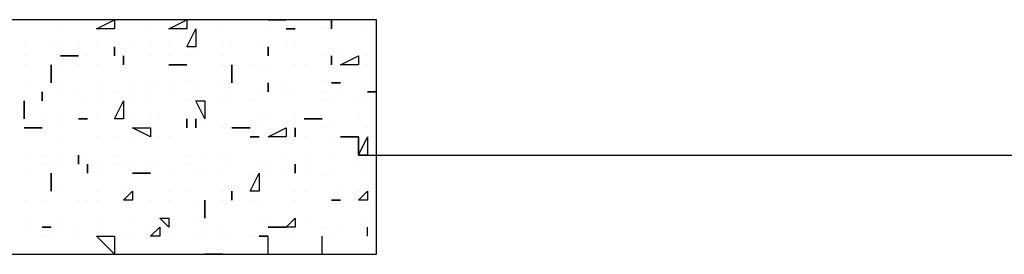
# Model space of a CAD drawing. Header units: millimetres. Extents: x -2765404 to 1548445, y -374876 to 1313256.
# Tile 64 of 77: x 48820 to 49146, y -78207 to -78129. Entities that reach past the tile are written whole.
import ezdxf

# ---------------------------------------------------------------- set-up
doc = ezdxf.new("R2010")
doc.units = ezdxf.units.MM
doc.layers.add('PDF _PDF _HATCH', color=7, linetype='Continuous')
doc.layers.add('PDF _PDF _SECTION', color=7, linetype='Continuous')

msp = doc.modelspace()

# ---------------------------------------------------------------- linework, layer by layer
at = {"layer": 'PDF _PDF _HATCH', "color": 8, "lineweight": 25, "true_color": 0x7f7f7f}
for points in [[(48821.5, -78128.99), (48821.5, -78128.99)], [(48845.45, -78128.99), (48845.45, -78128.99)], [(48878.38, -78128.99), (48878.38, -78128.99)], [(48881.37, -78128.99), (48881.37, -78128.99)], [(48887.36, -78128.99), (48887.36, -78128.99)], [(48902.33, -78128.99), (48908.32, -78128.99)], [(48908.32, -78128.99), (48908.32, -78128.99)], [(48923.29, -78128.99), (48923.29, -78131.98), (48923.29, -78128.99)], [(48926.28, -78128.99), (48926.28, -78128.99)], [(48833.48, -78131.98), (48833.48, -78131.98)], [(48851.44, -78131.98), (48851.44, -78131.98)], [(48863.41, -78131.98), (48863.41, -78131.98)], [(48863.41, -78131.98), (48863.41, -78131.98)], [(48875.39, -78131.98), (48875.39, -78131.98)], [(48887.36, -78131.98), (48887.36, -78131.98)], [(48902.33, -78131.98), (48902.33, -78131.98)], [(48911.31, -78131.98), (48908.32, -78131.98), (48911.31, -78131.98)], [(48908.32, -78131.98), (48908.32, -78131.98)], [(48920.29, -78131.98), (48920.29, -78131.98)], [(48923.29, -78131.98), (48923.29, -78131.98)], [(48923.29, -78131.98), (48923.29, -78131.98)], [(48935.26, -78131.98), (48935.26, -78131.98)], [(48938.25, -78131.98), (48938.25, -78131.98)], [(48821.5, -78137.97), (48821.5, -78137.97)], [(48821.5, -78137.97), (48821.5, -78137.97)], [(48830.48, -78137.97), (48830.48, -78137.97)], [(48833.48, -78137.97), (48833.48, -78137.97)], [(48839.46, -78137.97), (48839.46, -78137.97)], [(48845.45, -78137.97), (48845.45, -78137.97)], [(48851.44, -78137.97), (48851.44, -78140.96), (48851.44, -78137.97)], [(48851.44, -78137.97), (48851.44, -78137.97)], [(48851.44, -78137.97), (48851.44, -78137.97)], [(48857.43, -78137.97), (48857.43, -78137.97)], [(48863.41, -78137.97), (48863.41, -78137.97)], [(48869.4, -78137.97), (48869.4, -78137.97)], [(48878.38, -78137.97), (48878.38, -78137.97)], [(48887.36, -78137.97), (48887.36, -78137.97)], [(48887.36, -78137.97), (48887.36, -78137.97)], [(48890.36, -78137.97), (48890.36, -78137.97)], [(48899.34, -78137.97), (48899.34, -78137.97)], [(48902.33, -78137.97), (48902.33, -78140.96), (48902.33, -78137.97)], [(48902.33, -78137.97), (48902.33, -78137.97)], [(48902.33, -78137.97), (48902.33, -78137.97)], [(48908.32, -78137.97), (48908.32, -78137.97)], [(48911.31, -78137.97), (48911.31, -78137.97)], [(48821.5, -78140.96), (48821.5, -78140.96)], [(48839.46, -78140.96), (48833.48, -78140.96), (48839.46, -78140.96)], [(48839.46, -78140.96), (48839.46, -78140.96)], [(48842.46, -78140.96), (48842.46, -78140.96)], [(48851.44, -78140.96), (48851.44, -78140.96)], [(48854.43, -78140.96), (48854.43, -78143.95), (48854.43, -78140.96)], [(48854.43, -78140.96), (48854.43, -78140.96)], [(48863.41, -78140.96), (48863.41, -78140.96)], [(48869.4, -78140.96), (48869.4, -78140.96)], [(48875.39, -78140.96), (48875.39, -78140.96)], [(48878.38, -78140.96), (48878.38, -78140.96)], [(48887.36, -78140.96), (48887.36, -78140.96)], [(48887.36, -78140.96), (48887.36, -78140.96)], [(48887.36, -78140.96), (48887.36, -78140.96)], [(48902.33, -78140.96), (48902.33, -78140.96)], [(48920.29, -78140.96), (48920.29, -78140.96)], [(48923.29, -78140.96), (48923.29, -78140.96)], [(48923.29, -78140.96), (48923.29, -78143.95), (48923.29, -78140.96)], [(48923.29, -78140.96), (48923.29, -78140.96)], [(48926.28, -78140.96), (48926.28, -78140.96)], [(48932.27, -78140.96), (48932.27, -78140.96)], [(48932.27, -78140.96), (48932.27, -78140.96)], [(48935.26, -78140.96), (48935.26, -78140.96)], [(48938.25, -78140.96), (48938.25, -78140.96)], [(48821.5, -78143.95), (48821.5, -78143.95)], [(48830.48, -78143.95), (48830.48, -78143.95)], [(48830.48, -78143.95), (48830.48, -78149.94), (48830.48, -78143.95)], [(48830.48, -78143.95), (48830.48, -78143.95)], [(48833.48, -78143.95), (48833.48, -78143.95)], [(48839.46, -78143.95), (48839.46, -78143.95)], [(48845.45, -78143.95), (48845.45, -78143.95)], [(48845.45, -78143.95), (48845.45, -78143.95)], [(48854.43, -78143.95), (48854.43, -78143.95)], [(48875.39, -78143.95), (48869.4, -78143.95), (48875.39, -78143.95)], [(48875.39, -78143.95), (48875.39, -78143.95)], [(48887.36, -78143.95), (48887.36, -78143.95)], [(48890.36, -78143.95), (48890.36, -78149.94), (48890.36, -78143.95)], [(48896.34, -78143.95), (48896.34, -78143.95)], [(48899.34, -78143.95), (48899.34, -78143.95)], [(48899.34, -78143.95), (48899.34, -78143.95)], [(48902.33, -78143.95), (48902.33, -78143.95)], [(48911.31, -78143.95), (48911.31, -78143.95)], [(48911.31, -78143.95), (48911.31, -78143.95)], [(48914.31, -78143.95), (48914.31, -78143.95)], [(48935.26, -78143.95), (48935.26, -78143.95)], [(48821.5, -78149.94), (48821.5, -78149.94)], [(48833.48, -78149.94), (48833.48, -78149.94)], [(48845.45, -78149.94), (48845.45, -78149.94)], [(48857.43, -78149.94), (48857.43, -78149.94)], [(48863.41, -78149.94), (48863.41, -78149.94)], [(48863.41, -78149.94), (48863.41, -78149.94)], [(48866.41, -78149.94), (48866.41, -78149.94)], [(48866.41, -78149.94), (48866.41, -78149.94)], [(48866.41, -78149.94), (48866.41, -78149.94)], [(48869.4, -78149.94), (48869.4, -78149.94)], [(48869.4, -78149.94), (48869.4, -78149.94)], [(48875.39, -78149.94), (48875.39, -78149.94)], [(48878.38, -78149.94), (48878.38, -78149.94)], [(48887.36, -78149.94), (48887.36, -78149.94)], [(48887.36, -78149.94), (48887.36, -78149.94)], [(48890.36, -78149.94), (48890.36, -78149.94)], [(48902.33, -78149.94), (48902.33, -78149.94)], [(48902.33, -78149.94), (48902.33, -78152.93), (48902.33, -78149.94)], [(48908.32, -78149.94), (48908.32, -78149.94)], [(48908.32, -78149.94), (48908.32, -78149.94)], [(48908.32, -78149.94), (48908.32, -78149.94)], [(48920.29, -78149.94), (48920.29, -78149.94)], [(48926.28, -78149.94), (48923.29, -78149.94), (48926.28, -78149.94)], [(48923.29, -78149.94), (48923.29, -78149.94)], [(48926.28, -78149.94), (48926.28, -78149.94)], [(48935.26, -78149.94), (48935.26, -78149.94)], [(48935.26, -78149.94), (48935.26, -78149.94)], [(48827.49, -78152.93), (48827.49, -78155.93), (48827.49, -78152.93)], [(48827.49, -78152.93), (48827.49, -78152.93)], [(48833.48, -78152.93), (48833.48, -78152.93)], [(48833.48, -78152.93), (48833.48, -78152.93)], [(48839.46, -78152.93), (48839.46, -78152.93)], [(48839.46, -78152.93), (48839.46, -78152.93)], [(48845.45, -78152.93), (48845.45, -78152.93)], [(48851.44, -78152.93), (48851.44, -78152.93)], [(48851.44, -78152.93), (48851.44, -78152.93)], [(48857.43, -78152.93), (48857.43, -78152.93)], [(48863.41, -78152.93), (48863.41, -78152.93)], [(48869.4, -78152.93), (48869.4, -78152.93)], [(48878.38, -78152.93), (48878.38, -78152.93)], [(48890.36, -78152.93), (48890.36, -78152.93)], [(48890.36, -78152.93), (48890.36, -78152.93)], [(48899.34, -78152.93), (48899.34, -78152.93)], [(48899.34, -78152.93), (48899.34, -78152.93)], [(48902.33, -78152.93), (48902.33, -78152.93)], [(48908.32, -78152.93), (48908.32, -78152.93)], [(48908.32, -78152.93), (48908.32, -78152.93)], [(48911.31, -78152.93), (48911.31, -78152.93)], [(48911.31, -78152.93), (48911.31, -78152.93)], [(48920.29, -78152.93), (48920.29, -78152.93)], [(48926.28, -78152.93), (48926.28, -78152.93)], [(48926.28, -78152.93), (48926.28, -78152.93)], [(48938.25, -78152.93), (48935.26, -78152.93), (48938.25, -78152.93)], [(48938.25, -78152.93), (48938.25, -78152.93)], [(48938.25, -78152.93), (48938.25, -78152.93)], [(48821.5, -78155.93), (48821.5, -78161.92), (48821.5, -78155.93)], [(48821.5, -78155.93), (48821.5, -78155.93)], [(48827.49, -78155.93), (48827.49, -78155.93)], [(48827.49, -78155.93), (48827.49, -78155.93)], [(48842.46, -78155.93), (48842.46, -78155.93)], [(48845.45, -78155.93), (48845.45, -78155.93)], [(48845.45, -78155.93), (48845.45, -78155.93)], [(48845.45, -78155.93), (48845.45, -78155.93)], [(48857.43, -78155.93), (48857.43, -78155.93)], [(48863.41, -78155.93), (48863.41, -78155.93)], [(48875.39, -78155.93), (48875.39, -78155.93)], [(48875.39, -78155.93), (48875.39, -78155.93)], [(48878.38, -78155.93), (48878.38, -78155.93)], [(48887.36, -78155.93), (48887.36, -78155.93)], [(48890.36, -78155.93), (48890.36, -78155.93)], [(48896.34, -78155.93), (48896.34, -78155.93)], [(48920.29, -78155.93), (48920.29, -78155.93)], [(48923.29, -78155.93), (48923.29, -78155.93)], [(48932.27, -78155.93), (48932.27, -78155.93)], [(48932.27, -78155.93), (48932.27, -78155.93)], [(48935.26, -78155.93), (48935.26, -78155.93)], [(48821.5, -78161.92), (48821.5, -78161.92)], [(48827.49, -78161.92), (48827.49, -78161.92)], [(48833.48, -78161.92), (48833.48, -78161.92)], [(48842.46, -78161.92), (48839.46, -78161.92), (48842.46, -78161.92)], [(48842.46, -78161.92), (48842.46, -78161.92)], [(48842.46, -78161.92), (48842.46, -78161.92)], [(48842.46, -78161.92), (48842.46, -78161.92)], [(48845.45, -78161.92), (48845.45, -78161.92)], [(48845.45, -78161.92), (48845.45, -78161.92)], [(48854.43, -78161.92), (48854.43, -78161.92)], [(48857.43, -78161.92), (48857.43, -78161.92)], [(48857.43, -78161.92), (48857.43, -78161.92)], [(48857.43, -78161.92), (48857.43, -78161.92)], [(48857.43, -78161.92), (48857.43, -78161.92)], [(48863.41, -78161.92), (48863.41, -78161.92)], [(48866.41, -78161.92), (48866.41, -78161.92)], [(48875.39, -78161.92), (48875.39, -78164.91), (48875.39, -78161.92)], [(48878.38, -78161.92), (48878.38, -78164.91), (48878.38, -78161.92)], [(48899.34, -78161.92), (48899.34, -78161.92)], [(48902.33, -78161.92), (48902.33, -78161.92)], [(48911.31, -78161.92), (48911.31, -78161.92)], [(48920.29, -78161.92), (48914.31, -78161.92), (48920.29, -78161.92)], [(48914.31, -78161.92), (48914.31, -78161.92)], [(48914.31, -78161.92), (48914.31, -78161.92)], [(48920.29, -78161.92), (48920.29, -78161.92)], [(48920.29, -78161.92), (48920.29, -78161.92)], [(48932.27, -78161.92), (48932.27, -78161.92)], [(48827.49, -78164.91), (48821.5, -78164.91), (48827.49, -78164.91)], [(48821.5, -78164.91), (48821.5, -78164.91)], [(48827.49, -78164.91), (48827.49, -78164.91)], [(48827.49, -78164.91), (48827.49, -78164.91)], [(48833.48, -78164.91), (48833.48, -78164.91)], [(48833.48, -78164.91), (48833.48, -78164.91)], [(48857.43, -78164.91), (48857.43, -78164.91)], [(48875.39, -78164.91), (48875.39, -78164.91)], [(48875.39, -78164.91), (48875.39, -78164.91)], [(48878.38, -78164.91), (48878.38, -78164.91)], [(48881.37, -78164.91), (48881.37, -78164.91)], [(48881.37, -78164.91), (48881.37, -78164.91)], [(48887.36, -78164.91), (48887.36, -78164.91)], [(48887.36, -78164.91), (48887.36, -78164.91)], [(48896.34, -78164.91), (48890.36, -78164.91), (48896.34, -78164.91)], [(48890.36, -78164.91), (48890.36, -78164.91)], [(48896.34, -78164.91), (48896.34, -78164.91)], [(48896.34, -78164.91), (48896.34, -78164.91)], [(48899.34, -78164.91), (48899.34, -78164.91)], [(48908.32, -78164.91), (48908.32, -78164.91)], [(48911.31, -78164.91), (48911.31, -78167.9), (48911.31, -78164.91)], [(48920.29, -78164.91), (48920.29, -78164.91)], [(48923.29, -78164.91), (48923.29, -78164.91)], [(48935.26, -78164.91), (48935.26, -78164.91)], [(48935.26, -78164.91), (48935.26, -78164.91)], [(48833.48, -78167.9), (48833.48, -78167.9)], [(48845.45, -78167.9), (48845.45, -78167.9)], [(48851.44, -78167.9), (48851.44, -78167.9)], [(48857.43, -78167.9), (48857.43, -78167.9)], [(48857.43, -78167.9), (48857.43, -78167.9)], [(48866.41, -78167.9), (48866.41, -78167.9)], [(48869.4, -78167.9), (48869.4, -78167.9)], [(48899.34, -78167.9), (48896.34, -78167.9), (48899.34, -78167.9)], [(48896.34, -78167.9), (48896.34, -78167.9)], [(48899.34, -78167.9), (48899.34, -78167.9)], [(48911.31, -78167.9), (48911.31, -78167.9)], [(48911.31, -78167.9), (48911.31, -78167.9)], [(48914.31, -78167.9), (48914.31, -78167.9)], [(48923.29, -78167.9), (48923.29, -78167.9)], [(48932.27, -78167.9), (48926.28, -78167.9), (48932.27, -78167.9)], [(48932.27, -78167.9), (48932.27, -78167.9)], [(48932.27, -78167.9), (48932.27, -78167.9)], [(48932.27, -78167.9), (48932.27, -78173.89), (48932.27, -78167.9)], [(48821.5, -78173.89), (48821.5, -78173.89)], [(48821.5, -78173.89), (48821.5, -78173.89)], [(48827.49, -78173.89), (48827.49, -78173.89)], [(48827.49, -78176.88), (48827.49, -78176.88)], [(48827.49, -78176.88), (48827.49, -78176.88)], [(48827.49, -78176.88), (48827.49, -78176.88)], [(48827.49, -78176.88), (48827.49, -78176.88)], [(48830.48, -78176.88), (48830.48, -78176.88)], [(48833.48, -78173.89), (48833.48, -78173.89)], [(48833.48, -78173.89), (48833.48, -78173.89)], [(48833.48, -78176.88), (48833.48, -78176.88)], [(48839.46, -78173.89), (48839.46, -78173.89)], [(48839.46, -78173.89), (48839.46, -78176.88), (48839.46, -78173.89)], [(48842.46, -78173.89), (48842.46, -78173.89)], [(48842.46, -78176.88), (48842.46, -78179.88), (48842.46, -78176.88)], [(48842.46, -78176.88), (48842.46, -78176.88)], [(48845.45, -78176.88), (48845.45, -78176.88)], [(48851.44, -78173.89), (48851.44, -78173.89)], [(48851.44, -78176.88), (48851.44, -78176.88)], [(48854.43, -78176.88), (48854.43, -78176.88)], [(48857.43, -78176.88), (48857.43, -78176.88)], [(48857.43, -78176.88), (48857.43, -78176.88)], [(48863.41, -78176.88), (48863.41, -78176.88)], [(48866.41, -78176.88), (48866.41, -78176.88)], [(48875.39, -78173.89), (48875.39, -78173.89)], [(48875.39, -78176.88), (48875.39, -78176.88)], [(48875.39, -78176.88), (48875.39, -78176.88)], [(48875.39, -78176.88), (48875.39, -78176.88)], [(48875.39, -78176.88), (48875.39, -78176.88)], [(48875.39, -78176.88), (48875.39, -78176.88)], [(48881.37, -78173.89), (48881.37, -78173.89)], [(48887.36, -78173.89), (48887.36, -78173.89)], [(48890.36, -78173.89), (48890.36, -78173.89)], [(48890.36, -78176.88), (48890.36, -78176.88)], [(48899.34, -78176.88), (48899.34, -78176.88)], [(48899.34, -78176.88), (48899.34, -78176.88)], [(48902.33, -78176.88), (48902.33, -78176.88)], [(48908.32, -78173.89), (48908.32, -78173.89)], [(48911.31, -78176.88), (48911.31, -78176.88)], [(48911.31, -78176.88), (48911.31, -78179.88), (48911.31, -78176.88)], [(48911.31, -78176.88), (48911.31, -78176.88)], [(48914.31, -78173.89), (48914.31, -78173.89)], [(48914.31, -78176.88), (48914.31, -78176.88)], [(48923.29, -78173.89), (48923.29, -78173.89)], [(48932.27, -78173.89), (48932.27, -78173.89)], [(48932.27, -78176.88), (48932.27, -78176.88)], [(48932.27, -78176.88), (48932.27, -78176.88)], [(48935.26, -78173.89), (48935.26, -78173.89)], [(48935.26, -78176.88), (48935.26, -78176.88)], [(48938.25, -78176.88), (48938.25, -78176.88)], [(48821.5, -78179.88), (48821.5, -78179.88)], [(48830.48, -78179.88), (48830.48, -78185.86), (48830.48, -78179.88)], [(48830.48, -78179.88), (48830.48, -78179.88)], [(48842.46, -78179.88), (48842.46, -78179.88)], [(48845.45, -78179.88), (48845.45, -78179.88)], [(48863.41, -78179.88), (48857.43, -78179.88), (48863.41, -78179.88)], [(48863.41, -78179.88), (48863.41, -78179.88)], [(48869.4, -78179.88), (48869.4, -78179.88)], [(48869.4, -78179.88), (48869.4, -78179.88)], [(48878.38, -78179.88), (48878.38, -78179.88)], [(48878.38, -78179.88), (48878.38, -78179.88)], [(48878.38, -78179.88), (48878.38, -78179.88)], [(48881.37, -78179.88), (48881.37, -78179.88)], [(48887.36, -78179.88), (48887.36, -78179.88)], [(48887.36, -78179.88), (48887.36, -78179.88)], [(48896.34, -78179.88), (48896.34, -78179.88)], [(48902.33, -78179.88), (48902.33, -78179.88)], [(48908.32, -78179.88), (48908.32, -78179.88)], [(48908.32, -78179.88), (48908.32, -78179.88)], [(48908.32, -78179.88), (48908.32, -78179.88)], [(48914.31, -78179.88), (48914.31, -78179.88)], [(48920.29, -78179.88), (48920.29, -78179.88)], [(48923.29, -78179.88), (48923.29, -78179.88)], [(48923.29, -78179.88), (48923.29, -78179.88)], [(48935.26, -78179.88), (48935.26, -78179.88)], [(48935.26, -78179.88), (48935.26, -78179.88)], [(48830.48, -78185.86), (48830.48, -78185.86)], [(48830.48, -78185.86), (48830.48, -78185.86)], [(48833.48, -78185.86), (48833.48, -78185.86)], [(48845.45, -78185.86), (48845.45, -78185.86)], [(48854.43, -78185.86), (48854.43, -78185.86)], [(48854.43, -78185.86), (48854.43, -78185.86)], [(48854.43, -78185.86), (48854.43, -78185.86)], [(48857.43, -78185.86), (48857.43, -78185.86)], [(48857.43, -78185.86), (48857.43, -78185.86)], [(48869.4, -78185.86), (48869.4, -78185.86)], [(48875.39, -78185.86), (48875.39, -78185.86)], [(48887.36, -78185.86), (48887.36, -78185.86)], [(48890.36, -78185.86), (48890.36, -78185.86)], [(48890.36, -78185.86), (48890.36, -78188.86), (48890.36, -78185.86)], [(48890.36, -78185.86), (48890.36, -78185.86)], [(48899.34, -78185.86), (48899.34, -78185.86)], [(48911.31, -78185.86), (48911.31, -78185.86)], [(48914.31, -78185.86), (48914.31, -78185.86)], [(48914.31, -78185.86), (48914.31, -78185.86)], [(48914.31, -78185.86), (48914.31, -78185.86)], [(48926.28, -78185.86), (48926.28, -78185.86)], [(48932.27, -78185.86), (48932.27, -78185.86)], [(48821.5, -78188.86), (48821.5, -78188.86)], [(48827.49, -78188.86), (48827.49, -78188.86)], [(48839.46, -78188.86), (48839.46, -78188.86)], [(48842.46, -78188.86), (48842.46, -78188.86)], [(48842.46, -78188.86), (48842.46, -78188.86)], [(48845.45, -78188.86), (48845.45, -78188.86)], [(48854.43, -78188.86), (48854.43, -78188.86)], [(48857.43, -78188.86), (48857.43, -78188.86)], [(48863.41, -78188.86), (48863.41, -78188.86)], [(48869.4, -78188.86), (48869.4, -78188.86)], [(48869.4, -78188.86), (48869.4, -78188.86)], [(48878.38, -78188.86), (48878.38, -78188.86)], [(48881.37, -78188.86), (48881.37, -78194.85), (48881.37, -78188.86)], [(48881.37, -78188.86), (48881.37, -78188.86)], [(48887.36, -78188.86), (48887.36, -78188.86)], [(48896.34, -78188.86), (48896.34, -78188.86)], [(48899.34, -78188.86), (48899.34, -78188.86)], [(48899.34, -78188.86), (48899.34, -78188.86)], [(48911.31, -78188.86), (48911.31, -78188.86)], [(48911.31, -78188.86), (48911.31, -78188.86)], [(48926.28, -78188.86), (48923.29, -78188.86), (48926.28, -78188.86)], [(48923.29, -78188.86), (48923.29, -78188.86)], [(48923.29, -78188.86), (48923.29, -78188.86)], [(48926.28, -78188.86), (48926.28, -78188.86)], [(48932.27, -78188.86), (48932.27, -78188.86)], [(48935.26, -78188.86), (48935.26, -78188.86)], [(48821.5, -78194.85), (48821.5, -78194.85)], [(48833.48, -78194.85), (48833.48, -78194.85)], [(48833.48, -78194.85), (48833.48, -78194.85)], [(48833.48, -78194.85), (48833.48, -78194.85)], [(48833.48, -78194.85), (48833.48, -78194.85)], [(48845.45, -78194.85), (48845.45, -78194.85)], [(48845.45, -78194.85), (48845.45, -78194.85)], [(48857.43, -78194.85), (48857.43, -78194.85)], [(48869.4, -78194.85), (48869.4, -78194.85)], [(48878.38, -78194.85), (48878.38, -78194.85)], [(48881.37, -78194.85), (48881.37, -78194.85)], [(48899.34, -78194.85), (48899.34, -78194.85)], [(48902.33, -78194.85), (48902.33, -78194.85)], [(48911.31, -78194.85), (48911.31, -78194.85)], [(48914.31, -78194.85), (48914.31, -78194.85)], [(48935.26, -78194.85), (48935.26, -78194.85)], [(48938.25, -78194.85), (48938.25, -78194.85)], [(48821.5, -78197.84), (48821.5, -78197.84)], [(48830.48, -78197.84), (48827.49, -78197.84), (48830.48, -78197.84)], [(48830.48, -78197.84), (48830.48, -78197.84)], [(48833.48, -78197.84), (48833.48, -78197.84)], [(48839.46, -78197.84), (48839.46, -78197.84)], [(48845.45, -78197.84), (48845.45, -78197.84)], [(48845.45, -78197.84), (48845.45, -78197.84)], [(48845.45, -78197.84), (48845.45, -78197.84)], [(48845.45, -78197.84), (48845.45, -78197.84)], [(48863.41, -78197.84), (48863.41, -78197.84)], [(48869.4, -78197.84), (48869.4, -78197.84)], [(48869.4, -78197.84), (48869.4, -78197.84)], [(48881.37, -78197.84), (48881.37, -78197.84)], [(48887.36, -78197.84), (48887.36, -78197.84)], [(48908.32, -78197.84), (48902.33, -78197.84), (48908.32, -78197.84)], [(48902.33, -78197.84), (48902.33, -78197.84)], [(48908.32, -78197.84), (48908.32, -78197.84)], [(48920.29, -78197.84), (48920.29, -78197.84)], [(48926.28, -78197.84), (48926.28, -78197.84)], [(48935.26, -78200.83), (48935.26, -78197.84)], [(48935.26, -78197.84), (48935.26, -78197.84)], [(48827.49, -78200.83), (48827.49, -78200.83)], [(48830.48, -78200.83), (48830.48, -78200.83)], [(48830.48, -78200.83), (48830.48, -78200.83)], [(48839.46, -78200.83), (48839.46, -78200.83)], [(48845.45, -78200.83), (48845.45, -78200.83)], [(48854.43, -78200.83), (48854.43, -78200.83)], [(48857.43, -78200.83), (48857.43, -78200.83)], [(48857.43, -78200.83), (48857.43, -78200.83)], [(48866.41, -78200.83), (48866.41, -78200.83)], [(48869.4, -78200.83), (48869.4, -78200.83)], [(48878.38, -78200.83), (48878.38, -78200.83)], [(48881.37, -78200.83), (48881.37, -78200.83)], [(48881.37, -78200.83), (48881.37, -78200.83)], [(48881.37, -78200.83), (48881.37, -78200.83)], [(48887.36, -78200.83), (48887.36, -78200.83)], [(48890.36, -78200.83), (48890.36, -78200.83)], [(48896.34, -78200.83), (48896.34, -78200.83)], [(48902.33, -78200.83), (48899.34, -78200.83), (48902.33, -78200.83)], [(48899.34, -78200.83), (48899.34, -78200.83)], [(48902.33, -78206.82), (48902.33, -78200.83)], [(48908.32, -78200.83), (48908.32, -78200.83)], [(48911.31, -78200.83), (48911.31, -78200.83)], [(48920.29, -78206.82), (48920.29, -78200.83)], [(48923.29, -78200.83), (48923.29, -78200.83)], [(48935.26, -78200.83), (48935.26, -78200.83)], [(48821.5, -78206.82), (48821.5, -78206.82)], [(48833.48, -78206.82), (48833.48, -78206.82)], [(48842.46, -78206.82), (48842.46, -78206.82)], [(48845.45, -78206.82), (48845.45, -78206.82)], [(48857.43, -78206.82), (48857.43, -78206.82)], [(48857.43, -78206.82), (48857.43, -78206.82)], [(48863.41, -78206.82), (48863.41, -78206.82)], [(48869.4, -78206.82), (48869.4, -78206.82)], [(48887.36, -78206.82), (48881.37, -78206.82), (48887.36, -78206.82)], [(48881.37, -78206.82), (48881.37, -78206.82)], [(48881.37, -78206.82), (48881.37, -78206.82)], [(48920.29, -78206.82), (48920.29, -78206.82)], [(48920.29, -78206.82), (48920.29, -78206.82)], [(48920.29, -78206.82), (48920.29, -78206.82)], [(48926.28, -78206.82), (48926.28, -78206.82)], [(48932.27, -78206.82), (48932.27, -78206.82)], [(48932.27, -78206.82), (48932.27, -78206.82)], [(48935.26, -78206.82), (48935.26, -78206.82)], [(48935.26, -78206.82), (48935.26, -78206.82)]]:
    msp.add_lwpolyline(points, dxfattribs=at)
for points in [[(48851.44, -78131.98), (48845.45, -78131.98), (48851.44, -78128.99)], [(48875.39, -78128.99), (48875.39, -78131.98), (48869.4, -78131.98)], [(48878.38, -78137.97), (48875.39, -78137.97), (48878.38, -78131.98)], [(48932.27, -78143.95), (48926.28, -78143.95), (48932.27, -78140.96)], [(48854.43, -78161.92), (48851.44, -78161.92), (48854.43, -78155.93)], [(48881.37, -78155.93), (48881.37, -78161.92), (48878.38, -78155.93)], [(48863.41, -78164.91), (48863.41, -78167.9), (48857.43, -78164.91)], [(48908.32, -78167.9), (48902.33, -78167.9), (48908.32, -78164.91)], [(48935.26, -78173.89), (48932.27, -78173.89), (48935.26, -78167.9)], [(48899.34, -78179.88), (48899.34, -78185.86), (48896.34, -78185.86)], [(48857.43, -78188.86), (48854.43, -78188.86), (48857.43, -78185.86)], [(48935.26, -78185.86), (48935.26, -78188.86), (48932.27, -78188.86)], [(48869.4, -78194.85), (48869.4, -78197.84), (48866.41, -78194.85)], [(48911.31, -78197.84), (48908.32, -78197.84), (48911.31, -78194.85)], [(48866.41, -78197.84), (48866.41, -78200.83), (48863.41, -78200.83)], [(48851.44, -78200.83), (48851.44, -78206.82), (48845.45, -78200.83)]]:
    msp.add_lwpolyline(points, close=True, dxfattribs=at)
at = {"layer": 'PDF _PDF _SECTION', "lineweight": 25}
msp.add_lwpolyline([(48938.25, -78128.99), (48312.58, -78128.99), (48312.58, -78206.82), (48938.25, -78206.82)], close=True, dxfattribs=at)
msp.add_lwpolyline([(48932.27, -78173.89), (49279.53, -78173.89)], dxfattribs=at)

doc.saveas('drawing.dxf')
